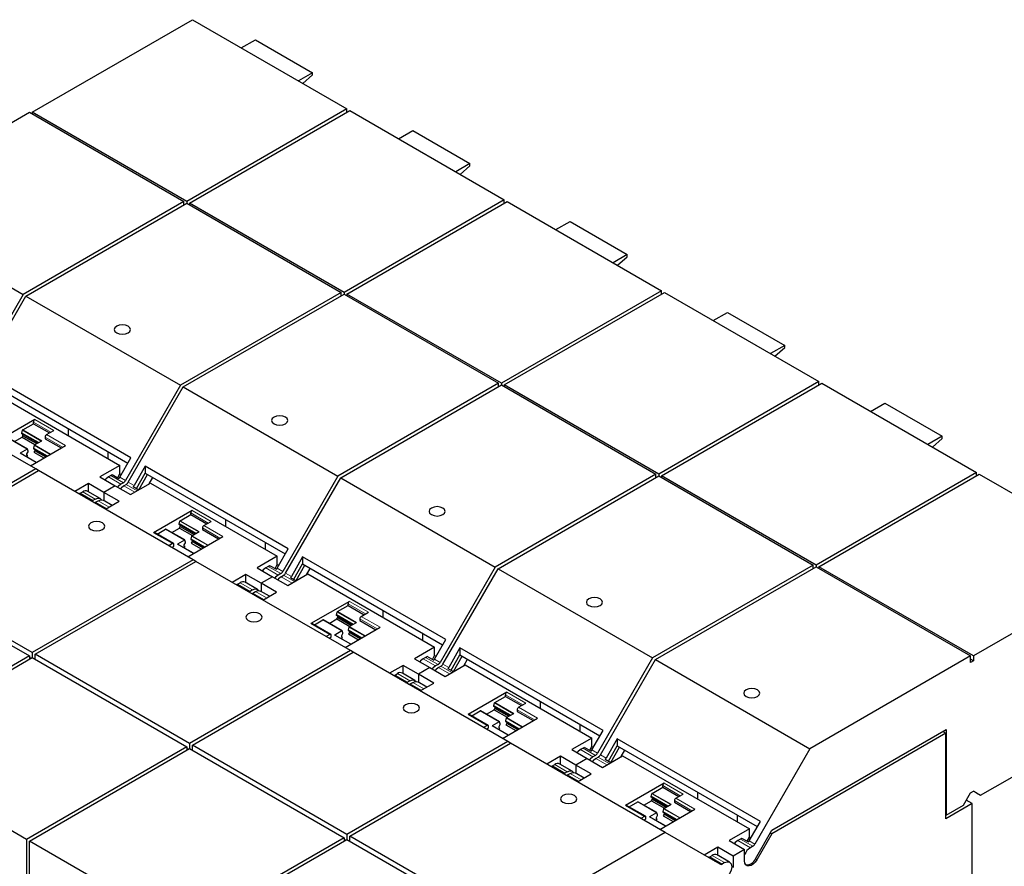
# Model space of a CAD drawing. Header units: millimetres. Extents: x 5 to 418, y 2 to 292.
# Tile 30 of 35: x 355 to 380, y 115 to 136. Entities that reach past the tile are written whole.
import ezdxf

# ---------------------------------------------------------------- set-up
doc = ezdxf.new("R2010")
doc.units = ezdxf.units.MM

msp = doc.modelspace()

# ---------------------------------------------------------------- linework, layer by layer
at = {"color": 7, "linetype": 'Continuous', "lineweight": 25}
for p, q in [((355.5113, 133.6457), (359.4711, 135.9316)), ((359.4711, 135.9316), (363.2895, 133.7273)), ((360.6767, 135.2356), (361.0267, 135.4377)), ((361.0267, 135.4377), (362.4409, 134.6213)), ((362.4409, 134.6213), (362.0909, 134.4192)), ((362.4409, 134.5674), (362.4409, 134.6213)), ((362.2017, 134.3552), (362.4409, 134.5674)), ((351.4665, 131.3515), (355.4406, 133.6457)), ((355.4406, 133.6457), (359.259, 131.4414)), ((359.3297, 131.4414), (355.5113, 133.6457)), ((355.5113, 133.6457), (355.5113, 133.6049)), ((363.2895, 133.7273), (359.3297, 131.4414)), ((359.4004, 131.4005), (363.3602, 133.6865)), ((363.2895, 133.6457), (363.2895, 133.7273)), ((363.3602, 133.6865), (367.1786, 131.4822)), ((364.5658, 132.9905), (364.9158, 133.1926)), ((364.9158, 133.1926), (366.33, 132.3762)), ((366.33, 132.3762), (365.98, 132.1741)), ((366.0908, 132.1101), (366.33, 132.3222)), ((366.33, 132.3222), (366.33, 132.3762)), ((359.259, 131.4414), (355.2849, 129.1472)), ((359.259, 131.3597), (359.259, 131.4414)), ((359.3297, 131.4414), (359.3297, 131.4006)), ((367.1786, 131.4822), (363.2188, 129.1962)), ((363.2895, 129.1554), (367.2493, 131.4414)), ((367.1786, 131.4005), (367.1786, 131.4822)), ((367.2493, 131.4414), (371.0676, 129.2371)), ((351.4665, 131.3515), (355.2849, 129.1472)), ((355.3556, 129.1064), (359.3297, 131.4006)), ((359.3297, 131.4006), (363.148, 129.1962)), ((363.2188, 129.1962), (359.4004, 131.4005)), ((359.4004, 131.4005), (359.4004, 131.3597)), ((368.4549, 130.7454), (368.8049, 130.9474)), ((368.8049, 130.9474), (370.2191, 130.131)), ((370.2191, 130.131), (369.8691, 129.929)), ((369.9799, 129.865), (370.2191, 130.0771)), ((370.2191, 130.0771), (370.2191, 130.131)), ((371.0676, 129.2371), (367.1078, 126.9511)), ((371.0676, 129.1554), (371.0676, 129.2371)), ((355.2849, 129.1472), (353.925, 126.7917)), ((353.9957, 126.7509), (355.3556, 129.1064)), ((355.3556, 129.1064), (359.174, 126.9021)), ((363.148, 129.1962), (359.174, 126.9021)), ((359.2447, 126.8612), (363.2188, 129.1554)), ((363.148, 129.1146), (363.148, 129.1962)), ((363.2188, 129.1962), (363.2188, 129.1554)), ((363.2188, 129.1554), (367.0371, 126.9511)), ((367.1078, 126.9511), (363.2895, 129.1554)), ((363.2895, 129.1554), (363.2895, 129.1146)), ((367.1786, 126.9103), (371.1384, 129.1962)), ((371.1384, 129.1962), (374.9567, 126.9919)), ((372.344, 128.5003), (372.694, 128.7023)), ((372.694, 128.7023), (374.1082, 127.8859)), ((374.1082, 127.8859), (373.7582, 127.6838)), ((373.869, 127.6199), (374.1082, 127.832)), ((374.1082, 127.832), (374.1082, 127.8859)), ((355.5963, 124.8367), (351.7779, 127.041)), ((357.951, 125.1104), (354.4155, 127.1515)), ((354.4155, 126.9782), (357.876, 124.9805)), ((359.174, 126.9021), (357.814, 124.5466)), ((357.8848, 124.5058), (359.2447, 126.8612)), ((359.2447, 126.8612), (363.063, 124.6569)), ((367.0371, 126.9511), (363.063, 124.6569)), ((363.1338, 124.6161), (367.1078, 126.9103)), ((367.0371, 126.8695), (367.0371, 126.9511)), ((367.1078, 126.9511), (367.1078, 126.9103)), ((367.1078, 126.9103), (370.9262, 124.706)), ((370.9969, 124.706), (367.1786, 126.9103)), ((367.1786, 126.9103), (367.1786, 126.8695)), ((374.9567, 126.9919), (370.9969, 124.706)), ((371.0676, 124.6652), (375.0274, 126.9511)), ((374.9567, 126.9103), (374.9567, 126.9919)), ((375.0274, 126.9511), (378.8458, 124.7468)), ((354.5461, 126.7305), (357.6786, 124.9221)), ((376.2331, 126.2551), (376.5831, 126.4572)), ((376.5831, 126.4572), (377.9973, 125.6408)), ((355.5749, 126.0549), (354.6203, 125.5038)), ((355.2767, 125.801), (355.5396, 125.9528)), ((355.5396, 125.9528), (355.5396, 125.9936)), ((355.5396, 125.9528), (355.9355, 125.7242)), ((356.4003, 125.8324), (356.4003, 125.6601)), ((355.3903, 125.3254), (354.9236, 125.5948)), ((355.07, 125.5103), (355.2603, 125.6202)), ((355.2532, 125.7222), (355.27, 125.7915)), ((355.2532, 125.7058), (355.2532, 125.7222)), ((355.6634, 125.4855), (355.2532, 125.7222)), ((355.6492, 125.4772), (355.2532, 125.7058)), ((355.2603, 125.6202), (355.2815, 125.6569)), ((355.2603, 125.6202), (355.5785, 125.4365)), ((355.2815, 125.6569), (355.2815, 125.6895)), ((355.2815, 125.6569), (355.6209, 125.461)), ((355.8295, 125.6222), (355.8295, 125.5813)), ((355.8295, 125.5813), (356.2255, 125.3528)), ((355.8648, 125.6834), (356.0416, 125.7855)), ((377.9973, 125.6408), (377.6473, 125.4387)), ((377.7581, 125.3748), (377.9973, 125.5869)), ((377.9973, 125.5869), (377.9973, 125.6408)), ((355.4639, 124.9131), (356.3315, 125.414)), ((355.5599, 125.4201), (355.5431, 125.3508)), ((355.5431, 125.3508), (355.8826, 125.1548)), ((355.5431, 125.3508), (355.5431, 125.3344)), ((355.5666, 125.4296), (355.7434, 125.5316)), ((355.3853, 125.3249), (355.2085, 125.2229)), ((355.6074, 124.996), (355.2135, 125.2234)), ((355.3599, 125.1389), (355.4017, 125.163)), ((355.3805, 125.2079), (355.4088, 125.2568)), ((355.3805, 125.1752), (355.3805, 125.2079)), ((355.4017, 125.163), (355.3805, 125.1752)), ((355.4088, 125.2732), (355.392, 125.3231)), ((355.4088, 125.2568), (355.4088, 125.2732)), ((355.5431, 125.3344), (355.8684, 125.1466)), ((355.5714, 125.2855), (355.5502, 125.2487)), ((355.5502, 125.2487), (355.7977, 125.1058)), ((355.5714, 125.318), (355.5714, 125.2855)), ((355.8401, 125.1303), (355.5714, 125.2855)), ((357.38, 125.2668), (357.38, 125.0944)), ((357.6726, 124.6283), (357.951, 125.1104)), ((357.6786, 124.9221), (357.1836, 124.6364)), ((357.6786, 124.7171), (357.6786, 124.9221)), ((358.3046, 124.9063), (358.0262, 124.4242)), ((361.8401, 122.8653), (358.3046, 124.9063)), ((358.3046, 124.9063), (358.3046, 124.7331)), ((355.5963, 124.8367), (351.6222, 122.5425)), ((351.6929, 122.5017), (355.667, 124.7959)), ((355.667, 124.7959), (355.5963, 124.8367)), ((359.4854, 122.5916), (355.667, 124.7959)), ((357.1836, 124.6364), (357.5619, 124.418)), ((357.4565, 124.6714), (357.3957, 124.6364)), ((357.4885, 124.6988), (357.6547, 124.6028)), ((357.6231, 124.6211), (357.6786, 124.7171)), ((357.6786, 124.7171), (357.7126, 124.6975)), ((358.0857, 124.354), (358.3046, 124.7331)), ((358.1416, 124.3218), (358.3605, 124.7008)), ((358.3046, 124.7331), (361.7651, 122.7354)), ((358.4006, 124.4654), (358.4925, 124.6246)), ((363.063, 124.6569), (361.7031, 122.3015)), ((361.7738, 122.2607), (363.1338, 124.6161)), ((363.1338, 124.6161), (366.9521, 122.4118)), ((370.9262, 124.706), (366.9521, 122.4118)), ((367.0228, 122.371), (370.9969, 124.6652)), ((370.9262, 124.6244), (370.9262, 124.706)), ((370.9969, 124.706), (370.9969, 124.6652)), ((370.9969, 124.6652), (374.8153, 122.4609)), ((374.886, 122.4609), (371.0676, 124.6652)), ((371.0676, 124.6652), (371.0676, 124.6244)), ((378.8458, 124.7468), (374.886, 122.4609)), ((374.9567, 122.4201), (378.9165, 124.706)), ((378.8458, 124.6652), (378.8458, 124.7468)), ((378.9165, 124.706), (382.7349, 122.5017)), ((356.9008, 124.4731), (356.5635, 124.2784)), ((357.2791, 124.2547), (356.9008, 124.4731)), ((356.9008, 124.271), (356.9008, 124.4731)), ((357.5619, 124.418), (357.2791, 124.2547)), ((357.5619, 124.418), (357.9402, 124.1996)), ((357.764, 124.4938), (357.7033, 124.4588)), ((357.774, 124.418), (357.8348, 124.453)), ((357.9402, 124.1996), (358.4352, 124.4853)), ((358.0082, 124.3987), (358.1467, 124.3188)), ((358.4352, 124.4853), (361.5677, 122.677)), ((356.6666, 124.2243), (356.6659, 124.2192)), ((356.8327, 124.1284), (356.6666, 124.2243)), ((356.6986, 124.2339), (356.7593, 124.269)), ((357.1907, 124.1037), (356.8831, 124.2812)), ((357.6574, 124.0363), (357.2791, 124.2547)), ((357.2791, 124.2547), (357.2791, 124.0526)), ((357.0669, 124.0914), (357.0062, 124.0563)), ((357.0769, 124.0155), (357.1376, 124.0506)), ((357.1863, 123.9243), (357.1856, 123.9192)), ((357.3248, 123.8443), (357.1863, 123.9243)), ((357.4823, 123.9353), (357.2614, 124.0628)), ((357.3201, 123.8416), (357.6574, 124.0363)), ((359.464, 123.8098), (358.5094, 123.2587)), ((359.1658, 123.5559), (359.4287, 123.7077)), ((359.4287, 123.7077), (359.4287, 123.7485)), ((359.4287, 123.7077), (359.8246, 123.4791)), ((359.1423, 123.4771), (359.159, 123.5464)), ((359.1423, 123.4607), (359.1423, 123.4771)), ((359.5525, 123.2403), (359.1423, 123.4771)), ((359.5383, 123.2321), (359.1423, 123.4607)), ((359.1494, 123.3751), (359.1706, 123.4118)), ((359.1706, 123.4118), (359.1706, 123.4444)), ((359.1706, 123.4118), (359.51, 123.2158)), ((359.7539, 123.4383), (359.9307, 123.5403)), ((360.2893, 123.5873), (360.2893, 123.4149)), ((359.0011, 122.9917), (358.5344, 123.2612)), ((358.5948, 123.2263), (358.8077, 123.3492)), ((359.2794, 123.0803), (358.8127, 123.3497)), ((358.9591, 123.2652), (359.1494, 123.3751)), ((359.1494, 123.3751), (359.4676, 123.1913)), ((359.353, 122.668), (360.2206, 123.1689)), ((359.449, 123.1749), (359.4322, 123.1057)), ((359.4557, 123.1845), (359.6325, 123.2865)), ((359.7186, 123.377), (359.7186, 123.3362)), ((359.7186, 123.3362), (360.1145, 123.1076)), ((358.9761, 122.9893), (358.8863, 122.9374)), ((358.957, 122.8966), (359.0115, 122.928)), ((359.0115, 122.928), (359.0115, 122.9688)), ((359.2744, 123.0798), (359.0976, 122.9777)), ((359.4965, 122.7508), (359.1026, 122.9782)), ((359.249, 122.8937), (359.2908, 122.9179)), ((359.2696, 122.9628), (359.2978, 123.0117)), ((359.2696, 122.9301), (359.2696, 122.9628)), ((359.2908, 122.9179), (359.2696, 122.9301)), ((359.2978, 123.0281), (359.2811, 123.078)), ((359.2978, 123.0117), (359.2978, 123.0281)), ((359.4322, 123.1057), (359.7717, 122.9097)), ((359.4322, 123.1057), (359.4322, 123.0892)), ((359.4322, 123.0892), (359.7574, 122.9015)), ((359.4605, 123.0403), (359.4393, 123.0036)), ((359.4393, 123.0036), (359.6868, 122.8607)), ((359.4605, 123.0729), (359.4605, 123.0403)), ((359.7292, 122.8852), (359.4605, 123.0403)), ((361.2691, 123.0217), (361.2691, 122.8493)), ((361.5677, 122.677), (361.0727, 122.3912)), ((361.5617, 122.3831), (361.8401, 122.8653)), ((361.5677, 122.472), (361.5677, 122.677)), ((362.1936, 122.6612), (361.9153, 122.179)), ((365.7292, 120.6202), (362.1936, 122.6612)), ((362.1936, 122.6612), (362.1936, 122.488)), ((351.6222, 122.4201), (355.4406, 120.2158)), ((355.5113, 120.2974), (351.6929, 122.5017)), ((359.4854, 122.5916), (355.5113, 120.2974)), ((355.582, 120.2566), (359.5561, 122.5508)), ((359.5561, 122.5508), (359.4854, 122.5916)), ((363.3745, 120.3465), (359.5561, 122.5508)), ((361.3455, 122.4263), (361.2848, 122.3912)), ((361.3776, 122.4537), (361.5438, 122.3577)), ((361.5122, 122.3759), (361.5677, 122.472)), ((361.5677, 122.472), (361.6017, 122.4524)), ((361.9748, 122.1089), (362.1936, 122.488)), ((362.0307, 122.0766), (362.2495, 122.4557)), ((362.1936, 122.488), (365.6542, 120.4903)), ((374.8153, 122.4609), (370.8412, 120.1667)), ((370.9119, 120.1259), (374.886, 122.4201)), ((374.8153, 122.3792), (374.8153, 122.4609)), ((374.886, 122.4609), (374.886, 122.4201)), ((374.886, 122.4201), (378.7044, 120.2158)), ((378.7751, 120.2158), (374.9567, 122.4201)), ((374.9567, 122.4201), (374.9567, 122.3792)), ((382.7349, 122.5017), (378.7751, 120.2158)), ((360.7898, 122.228), (360.4526, 122.0333)), ((361.1681, 122.0096), (360.7898, 122.228)), ((360.7898, 122.0259), (360.7898, 122.228)), ((361.0727, 122.3912), (361.451, 122.1729)), ((361.451, 122.1729), (361.1681, 122.0096)), ((361.451, 122.1729), (361.8293, 121.9545)), ((361.6531, 122.2487), (361.5924, 122.2137)), ((361.6631, 122.1728), (361.7238, 122.2079)), ((361.8293, 121.9545), (362.3243, 122.2402)), ((362.2897, 122.2202), (362.3816, 122.3795)), ((362.3243, 122.2402), (365.4567, 120.4319)), ((366.9521, 122.4118), (365.5922, 120.0564)), ((365.6629, 120.0156), (367.0228, 122.371)), ((367.0228, 122.371), (370.8412, 120.1667)), ((360.5557, 121.9792), (360.555, 121.9741)), ((360.7218, 121.8832), (360.5557, 121.9792)), ((360.5877, 121.9888), (360.6484, 122.0238)), ((361.0798, 121.8585), (360.7722, 122.0361)), ((361.1681, 122.0096), (361.1681, 121.8075)), ((361.5464, 121.7912), (361.1681, 122.0096)), ((361.8973, 122.1536), (362.0358, 122.0737)), ((360.956, 121.8463), (360.8953, 121.8112)), ((360.966, 121.7704), (361.0267, 121.8055)), ((361.3714, 121.6901), (361.1505, 121.8177)), ((361.2092, 121.5965), (361.5464, 121.7912)), ((361.0754, 121.6791), (361.0747, 121.6741)), ((361.2139, 121.5992), (361.0754, 121.6791)), ((363.3531, 121.5646), (362.3985, 121.0136)), ((363.0549, 121.3108), (363.3178, 121.4626)), ((363.3178, 121.4626), (363.3178, 121.5034)), ((363.3178, 121.4626), (363.7137, 121.234)), ((363.0314, 121.232), (363.0481, 121.3013)), ((363.0314, 121.2156), (363.0314, 121.232)), ((363.4416, 120.9952), (363.0314, 121.232)), ((363.4273, 120.987), (363.0314, 121.2156)), ((363.0597, 121.1667), (363.0597, 121.1993)), ((363.643, 121.1932), (363.8198, 121.2952)), ((364.1784, 121.3422), (364.1784, 121.1698)), ((362.8902, 120.7466), (362.4235, 121.016)), ((362.4839, 120.9812), (362.6968, 121.1041)), ((363.1685, 120.8352), (362.7018, 121.1046)), ((362.8481, 121.0201), (363.0384, 121.1299)), ((363.0384, 121.1299), (363.0597, 121.1667)), ((363.0384, 121.1299), (363.3567, 120.9462)), ((363.0597, 121.1667), (363.3991, 120.9707)), ((363.3448, 120.9393), (363.5215, 121.0414)), ((363.6077, 121.1319), (363.6077, 121.0911)), ((363.6077, 121.0911), (364.0036, 120.8625)), ((362.8652, 120.7441), (362.7754, 120.6923)), ((362.9006, 120.6829), (362.9006, 120.7237)), ((363.1635, 120.8347), (362.9867, 120.7326)), ((363.3856, 120.5057), (362.9917, 120.7331)), ((363.1587, 120.7177), (363.1869, 120.7666)), ((363.1587, 120.685), (363.1587, 120.7177)), ((363.1869, 120.783), (363.1702, 120.8329)), ((363.1869, 120.7666), (363.1869, 120.783)), ((363.2421, 120.4229), (364.1097, 120.9237)), ((363.338, 120.9298), (363.3213, 120.8605)), ((363.3213, 120.8605), (363.6607, 120.6646)), ((363.3213, 120.8605), (363.3213, 120.8441)), ((363.3213, 120.8441), (363.6465, 120.6564)), ((363.3496, 120.7952), (363.3284, 120.7585)), ((363.3284, 120.7585), (363.5759, 120.6156)), ((363.3496, 120.8278), (363.3496, 120.7952)), ((363.6183, 120.6401), (363.3496, 120.7952)), ((365.1582, 120.7766), (365.1582, 120.6042)), ((362.8461, 120.6515), (362.9006, 120.6829)), ((363.1381, 120.6486), (363.1799, 120.6727)), ((363.1799, 120.6727), (363.1587, 120.685)), ((365.4508, 120.138), (365.7292, 120.6202)), ((355.5113, 120.2974), (355.5113, 120.1749)), ((359.4004, 118.0523), (355.582, 120.2566)), ((355.582, 120.1341), (355.582, 120.2566)), ((363.3745, 120.3465), (359.4004, 118.0523)), ((359.4711, 118.0115), (363.4452, 120.3057)), ((363.4452, 120.3056), (363.3745, 120.3465)), ((367.2636, 118.1013), (363.4452, 120.3057)), ((365.4567, 120.4319), (364.9618, 120.1461)), ((365.4013, 120.1308), (365.4567, 120.2269)), ((365.4567, 120.2269), (365.4567, 120.4319)), ((365.4567, 120.2269), (365.4908, 120.2072)), ((366.0827, 120.4161), (365.8043, 119.9339)), ((365.8639, 119.8638), (366.0827, 120.2429)), ((369.6183, 118.3751), (366.0827, 120.4161)), ((366.0827, 120.4161), (366.0827, 120.2429)), ((366.0827, 120.2429), (369.5433, 118.2452)), ((355.4406, 120.2158), (351.4808, 117.9298)), ((351.5515, 117.889), (355.5113, 120.1749)), ((355.4406, 120.2158), (355.4406, 120.1341)), ((355.4759, 120.1545), (355.4406, 120.1749)), ((355.5113, 120.1749), (359.3297, 117.9706)), ((364.6789, 119.9828), (364.3416, 119.7881)), ((365.0572, 119.7644), (364.6789, 119.9828)), ((364.6789, 119.7808), (364.6789, 119.9828)), ((364.9618, 120.1461), (365.3401, 119.9277)), ((365.2346, 120.1812), (365.1739, 120.1461)), ((365.2667, 120.2085), (365.4328, 120.1126)), ((365.5422, 120.0036), (365.4815, 119.9685)), ((365.7184, 119.7093), (366.2134, 119.9951)), ((365.9198, 119.8315), (366.1386, 120.2106)), ((366.1788, 119.9751), (366.2707, 120.1344)), ((366.2134, 119.9951), (369.3458, 118.1867)), ((370.8412, 120.1667), (369.4813, 117.8112)), ((369.552, 117.7704), (370.9119, 120.1259)), ((370.9119, 120.1259), (374.7303, 117.9216)), ((378.7044, 120.2158), (374.7303, 117.9216)), ((378.7044, 120.0525), (378.7044, 120.2158)), ((378.7751, 120.0933), (378.7044, 120.1341)), ((378.7751, 120.0933), (378.7044, 120.0525)), ((378.7751, 120.2158), (378.7751, 120.0933)), ((364.4768, 119.7437), (364.5375, 119.7787)), ((364.9688, 119.6134), (364.6612, 119.791)), ((365.3401, 119.9277), (365.0572, 119.7644)), ((365.4355, 119.5461), (365.0572, 119.7644)), ((365.0572, 119.7644), (365.0572, 119.5624)), ((365.3401, 119.9277), (365.7184, 119.7093)), ((365.5522, 119.9277), (365.6129, 119.9628)), ((365.7864, 119.9085), (365.9249, 119.8286)), ((364.4447, 119.734), (364.4441, 119.729)), ((364.6109, 119.6381), (364.4447, 119.734)), ((364.8451, 119.6012), (364.7844, 119.5661)), ((364.8551, 119.5253), (364.9158, 119.5603)), ((365.2605, 119.445), (365.0396, 119.5726)), ((365.0983, 119.3514), (365.4355, 119.5461)), ((364.9645, 119.434), (364.9638, 119.429)), ((365.1029, 119.3541), (364.9645, 119.434)), ((367.2422, 119.3195), (366.2876, 118.7684)), ((367.2068, 119.2174), (367.2068, 119.2583)), ((366.9205, 118.9869), (366.9372, 119.0561)), ((366.9439, 119.0657), (367.2068, 119.2174)), ((367.2068, 119.2174), (367.6028, 118.9889)), ((367.5321, 118.948), (367.7089, 119.0501)), ((368.0675, 119.0971), (368.0675, 118.9247)), ((366.7793, 118.5015), (366.3126, 118.7709)), ((366.373, 118.7361), (366.5859, 118.859)), ((367.0575, 118.59), (366.5909, 118.8594)), ((366.7372, 118.7749), (366.9275, 118.8848)), ((366.9205, 118.9705), (366.9205, 118.9869)), ((367.3306, 118.7501), (366.9205, 118.9869)), ((367.3164, 118.7419), (366.9205, 118.9705)), ((366.9275, 118.8848), (366.9487, 118.9216)), ((366.9275, 118.8848), (367.2458, 118.7011)), ((366.9487, 118.9216), (366.9487, 118.9541)), ((366.9487, 118.9216), (367.2882, 118.7256)), ((367.2339, 118.6942), (367.4106, 118.7963)), ((367.4968, 118.8868), (367.4968, 118.846)), ((367.4968, 118.846), (367.8927, 118.6174)), ((378.9519, 116.774), (382.5581, 118.8559)), ((367.0525, 118.5895), (366.8758, 118.4875)), ((367.0477, 118.4725), (367.076, 118.5214)), ((367.076, 118.5379), (367.0593, 118.5878)), ((367.076, 118.5214), (367.076, 118.5379)), ((367.1312, 118.1778), (367.9988, 118.6786)), ((367.2271, 118.6847), (367.2104, 118.6154)), ((367.2104, 118.6154), (367.5498, 118.4194)), ((367.2104, 118.6154), (367.2104, 118.599)), ((367.2104, 118.599), (367.5356, 118.4112)), ((367.2387, 118.5501), (367.2174, 118.5133)), ((367.2387, 118.5827), (367.2387, 118.5501)), ((367.5074, 118.3949), (367.2387, 118.5501)), ((369.0473, 118.5315), (369.0473, 118.3591)), ((366.7543, 118.499), (366.6645, 118.4472)), ((366.7352, 118.4064), (366.7896, 118.4378)), ((366.7896, 118.4378), (366.7896, 118.4786)), ((367.2747, 118.2606), (366.8808, 118.488)), ((367.0271, 118.4035), (367.069, 118.4276)), ((367.0477, 118.4399), (367.0477, 118.4725)), ((367.069, 118.4276), (367.0477, 118.4399)), ((367.2174, 118.5133), (367.465, 118.3705)), ((369.3399, 117.8929), (369.6183, 118.3751)), ((373.79, 115.909), (378.0963, 118.3949)), ((378.0927, 118.3092), (373.7907, 115.8257)), ((378.0203, 118.351), (378.0927, 118.3092)), ((378.0927, 116.1944), (378.0927, 118.3092)), ((378.0963, 118.3949), (378.0963, 116.2801)), ((359.4004, 118.0523), (359.4004, 117.9298)), ((367.2636, 118.1013), (363.2895, 115.8072)), ((363.3602, 115.7663), (367.3343, 118.0605)), ((367.3343, 118.0605), (367.2636, 118.1013)), ((371.1526, 115.8562), (367.3343, 118.0605)), ((369.3458, 118.1867), (368.8509, 117.901)), ((369.3458, 117.9817), (369.3458, 118.1867)), ((369.9718, 118.171), (369.6934, 117.6888)), ((373.5074, 116.1299), (369.9718, 118.171)), ((369.9718, 118.171), (369.9718, 117.9977)), ((355.3699, 115.6847), (351.5515, 117.889)), ((359.3297, 117.9706), (355.3699, 115.6847)), ((355.4406, 115.6439), (359.4004, 117.9298)), ((359.3297, 117.9706), (359.3297, 117.889)), ((359.365, 117.9094), (359.3297, 117.9298)), ((359.4004, 117.9298), (363.2188, 115.7255)), ((363.2895, 115.8072), (359.4711, 118.0115)), ((359.4711, 117.889), (359.4711, 118.0115)), ((368.8509, 117.901), (369.2292, 117.6826)), ((369.1237, 117.936), (369.063, 117.901)), ((369.1558, 117.9634), (369.3219, 117.8675)), ((369.2904, 117.8857), (369.3458, 117.9817)), ((369.3458, 117.9817), (369.3798, 117.9621)), ((369.753, 117.6187), (369.9718, 117.9977)), ((369.8089, 117.5864), (370.0277, 117.9655)), ((369.9718, 117.9977), (373.4323, 116)), ((370.0678, 117.73), (370.1598, 117.8892)), ((374.7303, 117.9216), (373.3704, 115.5661)), ((368.568, 117.7377), (368.2307, 117.543)), ((368.9463, 117.5193), (368.568, 117.7377)), ((368.568, 117.5356), (368.568, 117.7377)), ((369.2292, 117.6826), (368.9463, 117.5193)), ((369.2292, 117.6826), (369.6075, 117.4642)), ((369.4313, 117.7585), (369.3706, 117.7234)), ((369.4413, 117.6826), (369.502, 117.7176)), ((369.6075, 117.4642), (370.1024, 117.75)), ((369.6755, 117.6634), (369.814, 117.5834)), ((370.1024, 117.75), (373.2349, 115.9416)), ((368.3338, 117.4889), (368.3332, 117.4839)), ((368.5, 117.393), (368.3338, 117.4889)), ((368.3659, 117.4985), (368.4266, 117.5336)), ((368.8579, 117.3683), (368.5503, 117.5459)), ((368.7342, 117.356), (368.6735, 117.321)), ((368.7442, 117.2802), (368.8049, 117.3152)), ((369.1496, 117.1999), (368.9286, 117.3275)), ((368.9463, 117.5193), (368.9463, 117.3173)), ((369.3246, 117.3009), (368.9463, 117.5193)), ((368.8536, 117.1889), (368.8529, 117.1838)), ((368.992, 117.1089), (368.8536, 117.1889)), ((368.9873, 117.1062), (369.3246, 117.3009)), ((371.1313, 117.0744), (370.1767, 116.5233)), ((370.833, 116.8206), (371.0959, 116.9723)), ((371.0959, 116.9723), (371.0959, 117.0131)), ((371.0959, 116.9723), (371.4919, 116.7437)), ((371.9566, 116.852), (371.9566, 116.6796)), ((378.5276, 116.5291), (378.7044, 116.8353)), ((378.7044, 116.8353), (378.7751, 116.8761)), ((378.7751, 116.8761), (378.9519, 116.774)), ((378.8458, 116.8352), (378.7751, 116.8761)), ((378.8458, 116.8352), (378.9519, 116.774)), ((370.2621, 116.4909), (370.4749, 116.6138)), ((370.9466, 116.3449), (370.4799, 116.6143)), ((370.6263, 116.5298), (370.8166, 116.6397)), ((370.8095, 116.7418), (370.8263, 116.811)), ((370.8095, 116.7253), (370.8095, 116.7418)), ((371.2197, 116.505), (370.8095, 116.7418)), ((371.2055, 116.4968), (370.8095, 116.7253)), ((370.8166, 116.6397), (370.8378, 116.6764)), ((370.8166, 116.6397), (371.1349, 116.456)), ((370.8378, 116.6764), (370.8378, 116.709)), ((370.8378, 116.6764), (371.1773, 116.4805)), ((371.3858, 116.6417), (371.3858, 116.6009)), ((371.3858, 116.6009), (371.7818, 116.3723)), ((371.4212, 116.7029), (371.598, 116.805)), ((378.7397, 116.5679), (378.5974, 116.65)), ((370.6684, 116.2564), (370.2017, 116.5258)), ((370.9416, 116.3444), (370.7649, 116.2424)), ((370.9651, 116.2927), (370.9484, 116.3427)), ((371.0203, 115.9326), (371.8879, 116.4335)), ((371.1162, 116.4396), (371.0995, 116.3703)), ((371.0995, 116.3703), (371.4389, 116.1743)), ((371.0995, 116.3703), (371.0995, 116.3539)), ((371.0995, 116.3539), (371.4247, 116.1661)), ((371.1229, 116.4491), (371.2997, 116.5511)), ((371.1277, 116.3375), (371.1277, 116.305)), ((378.7397, 116.5679), (378.0927, 116.1944)), ((378.0963, 116.2801), (378.5276, 116.5291)), ((378.7397, 112.8853), (378.7397, 116.5679)), ((370.6434, 116.2539), (370.5536, 116.2021)), ((370.6243, 116.1612), (370.6787, 116.1927)), ((370.6787, 116.1927), (370.6787, 116.2335)), ((371.1637, 116.0155), (370.7699, 116.2429)), ((370.9162, 116.1584), (370.958, 116.1825)), ((370.9368, 116.2274), (370.9651, 116.2763)), ((370.9368, 116.1947), (370.9368, 116.2274)), ((370.958, 116.1825), (370.9368, 116.1947)), ((370.9651, 116.2763), (370.9651, 116.2927)), ((371.1277, 116.305), (371.1065, 116.2682)), ((371.1065, 116.2682), (371.3541, 116.1253)), ((371.3965, 116.1498), (371.1277, 116.305)), ((372.9364, 116.2863), (372.9364, 116.114)), ((373.229, 115.6478), (373.5074, 116.1299)), ((378.0927, 116.2821), (378.0963, 116.2801)), ((371.1526, 115.8562), (367.1786, 113.562)), ((372.5126, 115.0709), (371.1526, 115.8562)), ((373.2349, 115.9416), (372.7399, 115.6559)), ((373.2349, 115.7366), (373.2349, 115.9416)), ((373.3834, 115.2047), (373.79, 115.909)), ((373.7541, 115.8468), (373.7907, 115.8257)), ((355.3699, 115.6847), (355.3699, 112.8089)), ((355.4406, 112.8497), (355.4406, 115.6439)), ((359.259, 113.4396), (355.4406, 115.6439)), ((363.2188, 115.7255), (359.259, 113.4396)), ((359.3297, 113.3987), (363.2895, 115.6847)), ((363.2188, 115.7255), (363.2188, 115.6439)), ((363.2541, 115.6643), (363.2188, 115.6847)), ((363.2895, 115.8072), (363.2895, 115.6847)), ((363.2895, 115.6847), (367.1078, 113.4804)), ((367.1786, 113.562), (363.3602, 115.7663)), ((363.3602, 115.6439), (363.3602, 115.7663)), ((372.7399, 115.6559), (373.1183, 115.4375)), ((373.0128, 115.6909), (372.9521, 115.6559)), ((373.0448, 115.7183), (373.211, 115.6224)), ((373.1795, 115.6406), (373.2349, 115.7366)), ((373.2349, 115.7366), (373.2689, 115.717)), ((373.7907, 115.8257), (373.42, 115.1836)), ((372.4571, 115.4926), (372.1197, 115.2978)), ((372.8354, 115.2742), (372.4571, 115.4926)), ((372.4571, 115.2905), (372.4571, 115.4926)), ((373.1183, 115.4375), (372.8354, 115.2742)), ((373.1183, 115.1537), (373.1183, 115.4375)), ((373.3204, 115.5133), (373.2597, 115.4783)), ((372.2229, 115.2438), (372.2223, 115.2386)), ((372.3891, 115.1479), (372.2229, 115.2438)), ((372.255, 115.2534), (372.3157, 115.2885)), ((372.747, 115.1232), (372.4394, 115.3007)), ((372.8354, 115.2742), (372.8354, 114.9905)), ((372.6233, 115.1109), (372.5626, 115.0759))]:
    msp.add_line(p, q, dxfattribs=at)
at = {"color": 7, "linetype": 'Continuous', "lineweight": 18}
for p, q in [((355.5396, 125.9936), (355.9709, 125.7446)), ((356.0416, 125.7855), (355.5749, 126.0549)), ((354.9186, 125.5943), (355.3853, 125.3249)), ((355.27, 125.7915), (355.7318, 125.5249)), ((355.7434, 125.5316), (355.2767, 125.801)), ((355.8295, 125.6222), (356.2608, 125.3732)), ((356.3315, 125.414), (355.8648, 125.6834)), ((355.5599, 125.4201), (355.9509, 125.1943)), ((355.9626, 125.201), (355.5666, 125.4296)), ((355.2085, 125.2229), (355.6045, 124.9943)), ((357.7033, 124.4588), (357.3957, 124.6364)), ((357.4565, 124.6714), (357.764, 124.4938)), ((357.814, 124.5466), (357.6726, 124.6283)), ((358.0463, 124.2608), (357.774, 124.418)), ((358.107, 124.2959), (357.8348, 124.453)), ((358.0262, 124.4242), (357.8848, 124.5058)), ((356.6986, 124.2339), (357.0062, 124.0563)), ((356.7593, 124.269), (357.0669, 124.0914)), ((357.3491, 123.8584), (357.0769, 124.0155)), ((357.1376, 124.0506), (357.4099, 123.8934)), ((359.4287, 123.7485), (359.86, 123.4995)), ((359.9307, 123.5403), (359.464, 123.8098)), ((359.159, 123.5464), (359.6208, 123.2798)), ((359.6325, 123.2865), (359.1658, 123.5559)), ((360.2206, 123.1689), (359.7539, 123.4383)), ((358.5094, 123.2587), (358.9761, 122.9893)), ((358.8077, 123.3492), (359.2744, 123.0798)), ((359.449, 123.1749), (359.84, 122.9492)), ((359.8516, 122.9559), (359.4557, 123.1845)), ((359.7186, 123.377), (360.1499, 123.128)), ((359.0976, 122.9777), (359.4936, 122.7491)), ((361.3455, 122.4263), (361.6531, 122.2487)), ((361.5924, 122.2137), (361.2848, 122.3912)), ((361.7031, 122.3015), (361.5617, 122.3831)), ((361.9353, 122.0157), (361.6631, 122.1728)), ((361.9961, 122.0507), (361.7238, 122.2079)), ((361.9153, 122.179), (361.7738, 122.2607)), ((360.5877, 121.9888), (360.8953, 121.8112)), ((360.6484, 122.0238), (360.956, 121.8463)), ((361.2382, 121.6133), (360.966, 121.7704)), ((361.0267, 121.8055), (361.2989, 121.6483)), ((363.3178, 121.5034), (363.7491, 121.2544)), ((363.8198, 121.2952), (363.3531, 121.5646)), ((363.0481, 121.3013), (363.5099, 121.0347)), ((363.5215, 121.0414), (363.0549, 121.3108)), ((362.3985, 121.0136), (362.8652, 120.7441)), ((362.6968, 121.1041), (363.1635, 120.8347)), ((363.6077, 121.1319), (364.039, 120.8829)), ((364.1097, 120.9237), (363.643, 121.1932)), ((362.9867, 120.7326), (363.3826, 120.504)), ((363.338, 120.9298), (363.7291, 120.704)), ((363.7407, 120.7107), (363.3448, 120.9393)), ((365.4815, 119.9685), (365.1739, 120.1461)), ((365.2346, 120.1812), (365.5422, 120.0036)), ((365.5922, 120.0564), (365.4508, 120.138)), ((365.8043, 119.9339), (365.6629, 120.0156)), ((364.4768, 119.7437), (364.7844, 119.5661)), ((364.5375, 119.7787), (364.8451, 119.6012)), ((365.8244, 119.7706), (365.5522, 119.9277)), ((365.8852, 119.8056), (365.6129, 119.9628)), ((365.1273, 119.3681), (364.8551, 119.5253)), ((364.9158, 119.5603), (365.188, 119.4032)), ((367.2068, 119.2583), (367.6382, 119.0093)), ((367.7089, 119.0501), (367.2422, 119.3195)), ((366.9372, 119.0561), (367.399, 118.7896)), ((367.4106, 118.7963), (366.9439, 119.0657)), ((366.2876, 118.7684), (366.7543, 118.499)), ((366.5859, 118.859), (367.0525, 118.5895)), ((367.4968, 118.8868), (367.9281, 118.6378)), ((367.9988, 118.6786), (367.5321, 118.948)), ((367.2271, 118.6847), (367.6182, 118.4589)), ((367.6298, 118.4656), (367.2339, 118.6942)), ((366.8758, 118.4875), (367.2717, 118.2589)), ((369.3706, 117.7234), (369.063, 117.901)), ((369.1237, 117.936), (369.4313, 117.7585)), ((369.4813, 117.8112), (369.3399, 117.8929)), ((369.7135, 117.5254), (369.4413, 117.6826)), ((369.7742, 117.5605), (369.502, 117.7176)), ((369.6934, 117.6888), (369.552, 117.7704)), ((368.3659, 117.4985), (368.6735, 117.321)), ((368.4266, 117.5336), (368.7342, 117.356)), ((368.8049, 117.3152), (369.0771, 117.1581)), ((369.0164, 117.123), (368.7442, 117.2802)), ((371.598, 116.805), (371.1313, 117.0744)), ((371.2997, 116.5511), (370.833, 116.8206)), ((371.0959, 117.0131), (371.5273, 116.7641)), ((370.4749, 116.6138), (370.9416, 116.3444)), ((370.8263, 116.811), (371.2881, 116.5444)), ((371.3858, 116.6417), (371.8172, 116.3927)), ((371.8879, 116.4335), (371.4212, 116.7029)), ((370.1767, 116.5233), (370.6434, 116.2539)), ((371.1162, 116.4396), (371.5073, 116.2138)), ((371.5189, 116.2205), (371.1229, 116.4491)), ((370.7649, 116.2424), (371.1608, 116.0138)), ((373.2597, 115.4783), (372.9521, 115.6559)), ((373.0128, 115.6909), (373.3204, 115.5133)), ((373.3704, 115.5661), (373.229, 115.6478)), ((372.255, 115.2534), (372.5626, 115.0759)), ((372.3157, 115.2885), (372.6233, 115.1109)), ((373.3834, 115.2047), (373.42, 115.1836))]:
    msp.add_line(p, q, dxfattribs=at)
at = {"color": 7, "linetype": 'Continuous', "lineweight": 25, "flags": 128}
for points in [[(357.8805, 128.3596), (357.8156, 128.3847), (357.739, 128.3935), (357.6625, 128.3847), (357.5976, 128.3596), (357.5543, 128.3222), (357.539, 128.278), (357.5543, 128.2338), (357.5976, 128.1964), (357.6625, 128.1713), (357.739, 128.1625), (357.8156, 128.1713), (357.8805, 128.1964), (357.9238, 128.2338), (357.939, 128.278), (357.9238, 128.3222), (357.8805, 128.3596)], [(361.7695, 126.1145), (361.7047, 126.1395), (361.6281, 126.1483), (361.5516, 126.1395), (361.4867, 126.1145), (361.4433, 126.0771), (361.4281, 126.0329), (361.4433, 125.9887), (361.4867, 125.9512), (361.5516, 125.9262), (361.6281, 125.9174), (361.7047, 125.9262), (361.7695, 125.9512), (361.8129, 125.9887), (361.8281, 126.0329), (361.8129, 126.0771), (361.7695, 126.1145)], [(355.392, 125.3231), (355.3916, 125.3241), (355.391, 125.3248), (355.3903, 125.3254), (355.3894, 125.3257), (355.3885, 125.3259), (355.3875, 125.3258), (355.3864, 125.3254), (355.3853, 125.3249)], [(357.3957, 124.6364), (357.331, 124.5847), (357.3114, 124.5626)], [(357.7033, 124.4588), (357.6363, 124.4047), (357.619, 124.385)], [(357.774, 124.418), (357.7071, 124.3639), (357.6897, 124.3442)], [(357.0669, 124.0914), (357.1339, 124.1147), (357.1907, 124.1036), (357.2209, 124.0743)], [(357.1376, 124.0506), (357.2046, 124.0739), (357.2614, 124.0628)], [(365.6586, 123.8694), (365.5937, 123.8944), (365.5172, 123.9032), (365.4407, 123.8944), (365.3758, 123.8694), (365.3324, 123.8319), (365.3172, 123.7877), (365.3324, 123.7436), (365.3758, 123.7061), (365.4407, 123.6811), (365.5172, 123.6723), (365.5937, 123.6811), (365.6586, 123.7061), (365.702, 123.7436), (365.7172, 123.7877), (365.702, 123.8319), (365.6586, 123.8694)], [(357.2433, 123.5016), (357.1785, 123.5266), (357.1019, 123.5354), (357.0254, 123.5266), (356.9605, 123.5016), (356.9172, 123.4641), (356.9019, 123.42), (356.9172, 123.3758), (356.9605, 123.3383), (357.0254, 123.3133), (357.1019, 123.3045), (357.1785, 123.3133), (357.2433, 123.3383), (357.2867, 123.3758), (357.3019, 123.42), (357.2867, 123.4641), (357.2433, 123.5016)], [(359.2811, 123.078), (359.2807, 123.079), (359.2801, 123.0797), (359.2794, 123.0803), (359.2785, 123.0806), (359.2776, 123.0807), (359.2766, 123.0806), (359.2755, 123.0803), (359.2744, 123.0798)], [(361.2848, 122.3912), (361.2201, 122.3395), (361.2004, 122.3175)], [(361.5924, 122.2137), (361.5254, 122.1596), (361.508, 122.1399)], [(361.6631, 122.1728), (361.5961, 122.1188), (361.5788, 122.0991)], [(360.956, 121.8463), (361.023, 121.8696), (361.0798, 121.8585), (361.11, 121.8292)], [(361.0267, 121.8055), (361.0937, 121.8287), (361.1505, 121.8177)], [(369.5477, 121.6243), (369.4828, 121.6493), (369.4063, 121.6581), (369.3298, 121.6493), (369.2649, 121.6243), (369.2215, 121.5868), (369.2063, 121.5426), (369.2215, 121.4984), (369.2649, 121.461), (369.3298, 121.436), (369.4063, 121.4272), (369.4828, 121.436), (369.5477, 121.461), (369.5911, 121.4984), (369.6063, 121.5426), (369.5911, 121.5868), (369.5477, 121.6243)], [(361.1324, 121.2565), (361.0676, 121.2815), (360.991, 121.2903), (360.9145, 121.2815), (360.8496, 121.2565), (360.8062, 121.219), (360.791, 121.1748), (360.8062, 121.1307), (360.8496, 121.0932), (360.9145, 121.0682), (360.991, 121.0594), (361.0676, 121.0682), (361.1324, 121.0932), (361.1758, 121.1307), (361.191, 121.1748), (361.1758, 121.219), (361.1324, 121.2565)], [(363.1702, 120.8329), (363.1698, 120.8338), (363.1692, 120.8346), (363.1685, 120.8352), (363.1676, 120.8355), (363.1667, 120.8356), (363.1656, 120.8355), (363.1646, 120.8352), (363.1635, 120.8347)], [(365.1739, 120.1461), (365.1092, 120.0944), (365.0895, 120.0724)], [(365.4815, 119.9685), (365.4145, 119.9145), (365.3971, 119.8948)], [(365.5522, 119.9277), (365.4852, 119.8737), (365.4678, 119.854)], [(364.8451, 119.6012), (364.9121, 119.6244), (364.9689, 119.6134), (364.999, 119.5841)], [(364.9158, 119.5603), (364.9828, 119.5836), (365.0396, 119.5726)], [(373.4368, 119.3791), (373.3719, 119.4042), (373.2954, 119.413), (373.2188, 119.4042), (373.154, 119.3791), (373.1106, 119.3417), (373.0954, 119.2975), (373.1106, 119.2533), (373.154, 119.2159), (373.2188, 119.1908), (373.2954, 119.182), (373.3719, 119.1908), (373.4368, 119.2159), (373.4802, 119.2533), (373.4954, 119.2975), (373.4802, 119.3417), (373.4368, 119.3791)], [(365.0215, 119.0114), (364.9566, 119.0364), (364.8801, 119.0452), (364.8036, 119.0364), (364.7387, 119.0114), (364.6953, 118.9739), (364.6801, 118.9297), (364.6953, 118.8855), (364.7387, 118.8481), (364.8036, 118.823), (364.8801, 118.8143), (364.9566, 118.823), (365.0215, 118.8481), (365.0649, 118.8855), (365.0801, 118.9297), (365.0649, 118.9739), (365.0215, 119.0114)], [(367.0593, 118.5878), (367.0588, 118.5887), (367.0583, 118.5895), (367.0575, 118.59), (367.0567, 118.5904), (367.0558, 118.5905), (367.0547, 118.5904), (367.0536, 118.5901), (367.0525, 118.5895)], [(369.063, 117.901), (368.9983, 117.8493), (368.9786, 117.8272)], [(369.3706, 117.7234), (369.3036, 117.6694), (369.2862, 117.6497)], [(369.4413, 117.6826), (369.3743, 117.6285), (369.3569, 117.6089)], [(368.7342, 117.356), (368.8012, 117.3793), (368.8579, 117.3683), (368.8881, 117.3389)], [(368.8049, 117.3152), (368.8719, 117.3385), (368.9286, 117.3275)], [(368.9106, 116.7662), (368.8457, 116.7913), (368.7692, 116.8), (368.6927, 116.7913), (368.6278, 116.7662), (368.5844, 116.7288), (368.5692, 116.6846), (368.5844, 116.6404), (368.6278, 116.603), (368.6927, 116.5779), (368.7692, 116.5691), (368.8457, 116.5779), (368.9106, 116.603), (368.954, 116.6404), (368.9692, 116.6846), (368.954, 116.7288), (368.9106, 116.7662)], [(370.9484, 116.3427), (370.9479, 116.3436), (370.9474, 116.3444), (370.9466, 116.3449), (370.9458, 116.3453), (370.9448, 116.3454), (370.9438, 116.3453), (370.9427, 116.345), (370.9416, 116.3444)], [(372.9521, 115.6559), (372.8873, 115.6042), (372.8677, 115.5821)], [(372.6233, 115.1109), (372.6902, 115.1342), (372.747, 115.1232), (372.785, 115.0795), (372.7983, 115.0098), (372.785, 114.9248), (372.747, 114.8374), (372.6902, 114.7608), (372.6233, 114.7067), (372.5563, 114.6834), (372.4995, 114.6945)], [(373.42, 115.1836), (373.3784, 115.1239), (373.3295, 115.0755), (373.2777, 115.0426), (373.2274, 115.0281), (373.1829, 115.0333), (373.148, 115.0575), (373.1259, 115.0989), (373.1183, 115.1537)]]:
    msp.add_lwpolyline(points, dxfattribs=at)
at = {"color": 7, "linetype": 'Continuous', "lineweight": 25}
for centre, radius, start, end in [((355.6163, 125.9901), 0.0768, 122.60548, 177.39452), ((355.2852, 125.7879), 0.0157, 122.9164, 166.64038), ((355.9063, 125.6187), 0.0768, 122.60548, 177.39452), ((355.5751, 125.4164), 0.0157, 122.9164, 166.64038), ((355.2114, 125.2188), 0.00498, 65.39175, 125.91871), ((357.3912, 124.7802), 0.1268, 300.93472, 320.06038), ((357.5269, 124.7122), 0.1681, 319.45224, 330.06915), ((357.6877, 124.6162), 0.1443, 301.9547, 331.14438), ((357.7584, 124.5754), 0.1443, 301.9547, 331.14438), ((357.8805, 124.508), 0.1681, 319.45224, 330.06915), ((356.6648, 124.2884), 0.0641, 271.60719, 301.85107), ((356.8308, 124.1778), 0.1159, 63.21316, 128.09727), ((356.8328, 124.1657), 0.0373, 247.05182, 269.92796), ((356.9764, 124.0988), 0.0519, 251.19945, 305.12129), ((357.0471, 124.058), 0.0519, 251.19945, 305.12129), ((357.1863, 123.9616), 0.0373, 247.05182, 269.92796), ((359.5054, 123.745), 0.0768, 122.60548, 177.39452), ((359.1743, 123.5428), 0.0157, 122.9164, 166.64038), ((359.7953, 123.3736), 0.0768, 122.60548, 177.39452), ((358.5241, 123.2382), 0.0251, 65.69288, 125.61758), ((358.8106, 123.345), 0.00511, 66.1846, 125.12636), ((359.4642, 123.1713), 0.0157, 122.9164, 166.64038), ((358.9899, 122.9723), 0.0218, 350.78596, 129.20329), ((359.1005, 122.9737), 0.00498, 65.39175, 125.91871), ((361.2803, 122.5351), 0.1268, 300.93472, 320.06038), ((361.416, 122.467), 0.1681, 319.45224, 330.06915), ((361.5768, 122.3711), 0.1443, 301.9547, 331.14438), ((361.6475, 122.3303), 0.1443, 301.9547, 331.14438), ((361.7695, 122.2629), 0.1681, 319.45224, 330.06915), ((360.5539, 122.0433), 0.0641, 271.60719, 301.85107), ((360.7199, 121.9326), 0.1159, 63.21316, 128.09727), ((360.7219, 121.9206), 0.0373, 247.05182, 269.92796), ((360.8654, 121.8537), 0.0519, 251.19945, 305.12129), ((360.9362, 121.8128), 0.0519, 251.19945, 305.12129), ((361.0754, 121.7165), 0.0373, 247.05182, 269.92796), ((363.3945, 121.4999), 0.0768, 122.60548, 177.39452), ((363.0634, 121.2977), 0.0157, 122.9164, 166.64038), ((362.4132, 120.9931), 0.0251, 65.69288, 125.61758), ((362.6997, 121.0999), 0.00511, 66.1846, 125.12636), ((363.6844, 121.1284), 0.0768, 122.60548, 177.39452), ((362.879, 120.7272), 0.0218, 350.78596, 129.20329), ((362.9896, 120.7286), 0.00498, 65.39175, 125.91871), ((363.3533, 120.9262), 0.0157, 122.9164, 166.64038), ((365.1694, 120.29), 0.1268, 300.93472, 320.06038), ((365.3051, 120.2219), 0.1681, 319.45224, 330.06915), ((365.4659, 120.126), 0.1443, 301.9547, 331.14438), ((365.5366, 120.0852), 0.1443, 301.9547, 331.14438), ((364.4429, 119.7982), 0.0641, 271.60719, 301.85107), ((364.609, 119.6875), 0.1159, 63.21316, 128.09727), ((365.6586, 120.0178), 0.1681, 319.45224, 330.06915), ((364.611, 119.6755), 0.0373, 247.05182, 269.92796), ((364.7545, 119.6085), 0.0519, 251.19945, 305.12129), ((364.8252, 119.5677), 0.0519, 251.19945, 305.12129), ((364.9645, 119.4714), 0.0373, 247.05182, 269.92796), ((367.2836, 119.2548), 0.0768, 122.60548, 177.39452), ((366.9524, 119.0525), 0.0157, 122.9164, 166.64038), ((366.3022, 118.748), 0.0251, 65.69288, 125.61758), ((366.5888, 118.8548), 0.00511, 66.1846, 125.12636), ((367.5735, 118.8833), 0.0768, 122.60548, 177.39452), ((367.2424, 118.6811), 0.0157, 122.9164, 166.64038), ((366.7681, 118.4821), 0.0218, 350.78596, 129.20329), ((366.8787, 118.4835), 0.00498, 65.39175, 125.91871), ((369.0585, 118.0448), 0.1268, 300.93472, 320.06038), ((369.1942, 117.9768), 0.1681, 319.45224, 330.06915), ((369.355, 117.8809), 0.1443, 301.9547, 331.14438), ((368.4981, 117.4424), 0.1159, 63.21316, 128.09727), ((369.4257, 117.84), 0.1443, 301.9547, 331.14438), ((369.5477, 117.7727), 0.1681, 319.45224, 330.06915), ((368.332, 117.553), 0.0641, 271.60719, 301.85107), ((368.5, 117.4303), 0.0373, 247.05182, 269.92796), ((368.6436, 117.3634), 0.0519, 251.19945, 305.12129), ((368.7143, 117.3226), 0.0519, 251.19945, 305.12129), ((368.8536, 117.2262), 0.0373, 247.05182, 269.92796), ((371.1727, 117.0097), 0.0768, 122.60548, 177.39452), ((370.8415, 116.8074), 0.0157, 122.9164, 166.64038), ((370.4779, 116.6097), 0.00511, 66.1846, 125.12636), ((371.4626, 116.6382), 0.0768, 122.60548, 177.39452), ((370.1913, 116.5029), 0.0251, 65.69288, 125.61758), ((371.1315, 116.4359), 0.0157, 122.9164, 166.64038), ((370.6572, 116.237), 0.0218, 350.78596, 129.20329), ((370.7678, 116.2383), 0.00498, 65.39175, 125.91871), ((372.9476, 115.7997), 0.1268, 300.93472, 320.06038), ((373.0833, 115.7317), 0.1681, 319.45224, 330.06915), ((373.4656, 115.1584), 0.3805, 122.77182, 155.92096), ((373.244, 115.6357), 0.1443, 301.9547, 331.14438), ((372.2211, 115.3079), 0.0641, 271.60719, 301.85107), ((372.3872, 115.1973), 0.1159, 63.21316, 128.09727), ((372.389, 115.1843), 0.0364, 242.60644, 270.16369), ((373.1674, 115.2854), 0.2306, 265.66015, 339.53498), ((372.5333, 115.1167), 0.0503, 245.68606, 305.61813)]:
    msp.add_arc(centre, radius, start, end, dxfattribs=at)

doc.saveas('drawing.dxf')
